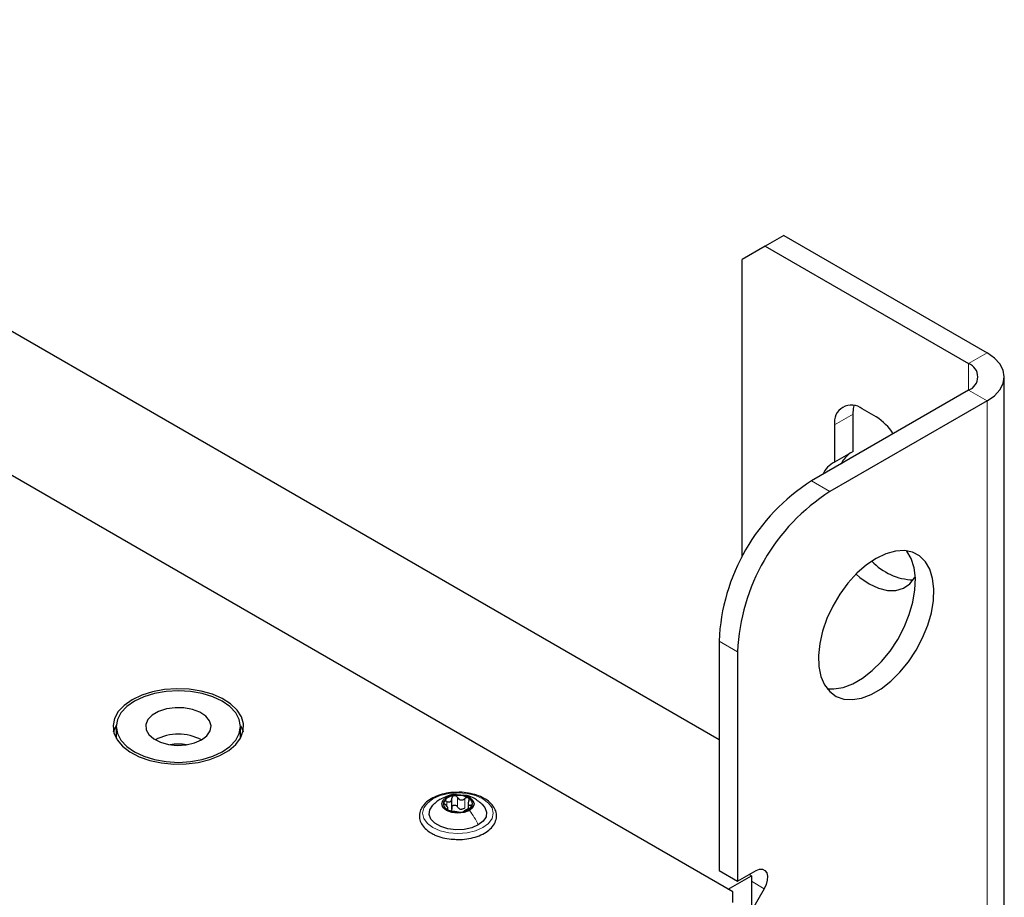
# Paper-space layout 'Blatt2' of a CAD drawing. Header units: millimetres. Extents: x 5 to 418, y 2 to 292.
# Tile 80 of 112: x 149 to 174, y 225 to 247. Entities that reach past the tile are written whole.
import ezdxf

# ---------------------------------------------------------------- set-up
doc = ezdxf.new("R2010")
doc.units = ezdxf.units.MM

psp = doc.layouts.new('Blatt2')

# ---------------------------------------------------------------- linework, layer by layer
at = {"color": 7, "linetype": 'Continuous', "lineweight": 25}
for p, q in [((166.987, 228.65), (113.6, 259.469)), ((167.34, 224.772), (109.357, 258.245)), ((168.637, 241.51), (168.165, 241.238)), ((168.637, 241.51), (173.822, 238.516)), ((168.165, 241.238), (167.576, 240.897)), ((168.165, 241.238), (173.351, 238.244)), ((167.576, 233.309), (167.576, 240.897)), ((174.261, 105.896), (174.261, 237.904)), ((173.351, 237.564), (169.344, 235.251)), ((173.822, 237.292), (169.815, 234.978)), ((170.994, 236.883), (170.64, 237.087)), ((170.404, 236.005), (170.404, 236.951)), ((169.933, 236.679), (169.933, 235.732)), ((170.404, 236.005), (169.933, 235.732)), ((166.987, 231.168), (166.987, 225.316)), ((167.458, 230.896), (167.458, 225.044)), ((151.615, 228.99), (151.615, 228.718)), ((154.781, 228.718), (154.781, 228.99)), ((151.615, 228.718), (151.616, 228.688)), ((154.781, 228.688), (154.781, 228.718)), ((160.176, 226.895), (160.176, 227.158)), ((160.585, 227.054), (160.585, 226.891)), ((160.072, 226.867), (160.072, 226.934)), ((166.987, 225.316), (167.458, 225.044)), ((167.458, 225.044), (167.93, 225.316)), ((167.222, 224.84), (167.812, 225.18)), ((167.812, 225.18), (167.753, 225.214)), ((167.812, 225.18), (167.812, 143.798)), ((167.34, 224.5), (167.34, 224.772)), ((168.138, 224.856), (167.812, 224.291))]:
    psp.add_line(p, q, dxfattribs=at)
at = {"color": 7, "linetype": 'Continuous', "lineweight": 18}
for p, q in [((173.351, 238.244), (173.822, 238.516)), ((173.351, 238.244), (173.351, 237.564)), ((173.351, 237.564), (173.822, 237.292)), ((173.822, 105.284), (173.822, 237.292)), ((170.404, 236.951), (169.933, 236.679)), ((169.344, 235.251), (169.815, 234.978)), ((167.458, 230.896), (166.987, 231.168)), ((160.041, 226.965), (160.041, 227.082)), ((160.316, 226.944), (160.316, 227.182)), ((160.501, 226.915), (160.501, 227.153)), ((160.052, 226.872), (160.052, 226.894)), ((160.653, 226.926), (160.653, 226.987)), ((167.812, 225.044), (168.138, 224.856))]:
    psp.add_line(p, q, dxfattribs=at)
at = {"color": 7, "linetype": 'Continuous', "lineweight": 25, "flags": 128}
for points in [[(173.822, 237.292), (174.009, 237.423), (174.147, 237.573), (174.233, 237.735), (174.261, 237.904), (174.233, 238.073), (174.147, 238.235), (174.009, 238.385), (173.822, 238.516)], [(170.404, 236.951), (170.418, 237.102), (170.435, 237.17)], [(170.994, 233.277), (170.745, 233.109), (170.503, 232.897), (170.275, 232.646), (170.068, 232.365), (169.888, 232.062), (169.739, 231.744), (169.627, 231.421), (169.554, 231.103), (169.522, 230.799), (169.532, 230.516), (169.585, 230.265), (169.678, 230.051), (169.809, 229.881), (169.974, 229.759), (170.169, 229.69), (170.387, 229.676), (170.622, 229.716), (170.869, 229.809), (171.119, 229.953), (171.365, 230.144), (171.6, 230.376), (171.819, 230.643), (172.013, 230.936), (172.178, 231.248), (172.309, 231.57), (172.402, 231.891), (172.455, 232.204), (172.465, 232.498), (172.434, 232.766), (172.361, 232.999), (172.248, 233.192), (172.099, 233.338), (171.919, 233.434), (171.712, 233.476), (171.484, 233.463), (171.243, 233.396), (170.994, 233.277)], [(169.743, 229.955), (169.915, 229.948), (170.151, 229.988), (170.397, 230.081), (170.647, 230.225), (170.893, 230.416), (171.129, 230.648), (171.347, 230.915), (171.542, 231.209), (171.707, 231.52), (171.838, 231.842), (171.931, 232.163), (171.983, 232.476), (171.994, 232.77), (171.962, 233.038), (171.889, 233.272), (171.777, 233.464), (171.773, 233.47)], [(170.481, 232.875), (170.58, 232.792), (170.817, 232.63), (171.054, 232.518), (171.283, 232.461), (171.496, 232.46), (171.687, 232.515), (171.848, 232.625), (171.974, 232.785), (171.992, 232.816)], [(152.02, 229.67), (151.818, 229.529), (151.666, 229.369), (151.57, 229.195), (151.532, 229.013), (151.555, 228.831), (151.637, 228.654), (151.775, 228.489), (151.965, 228.343), (152.199, 228.22), (152.47, 228.125), (152.767, 228.061), (153.079, 228.03), (153.396, 228.035), (153.706, 228.074), (153.997, 228.146), (154.259, 228.248), (154.483, 228.378), (154.661, 228.529), (154.786, 228.697), (154.853, 228.876), (154.861, 229.059), (154.808, 229.239), (154.697, 229.41), (154.532, 229.567), (154.319, 229.702), (154.066, 229.812), (153.781, 229.892), (153.474, 229.939), (153.158, 229.952), (152.844, 229.93), (152.542, 229.875), (152.264, 229.787), (152.02, 229.67)], [(154.318, 228.344), (154.515, 228.482), (154.661, 228.64), (154.751, 228.812), (154.781, 228.99), (154.751, 229.168), (154.661, 229.34), (154.515, 229.498), (154.318, 229.636), (154.078, 229.75), (153.804, 229.835), (153.507, 229.887), (153.198, 229.904), (152.889, 229.887), (152.592, 229.835), (152.318, 229.75), (152.079, 229.636), (151.882, 229.498), (151.735, 229.34), (151.645, 229.168), (151.615, 228.99), (151.645, 228.812), (151.735, 228.64), (151.882, 228.482), (152.079, 228.344), (152.318, 228.23), (152.592, 228.146), (152.889, 228.094), (153.198, 228.076), (153.507, 228.094), (153.804, 228.146), (154.078, 228.23), (154.318, 228.344)], [(153.787, 228.65), (153.924, 228.754), (154.008, 228.876), (154.031, 229.007), (153.992, 229.136), (153.895, 229.254), (153.746, 229.353), (153.556, 229.425), (153.34, 229.464), (153.113, 229.469), (152.892, 229.438), (152.695, 229.373), (152.534, 229.281), (152.423, 229.167), (152.369, 229.039), (152.377, 228.908), (152.446, 228.783), (152.57, 228.674), (152.741, 228.588), (152.946, 228.532), (153.17, 228.509), (153.395, 228.523), (153.607, 228.571), (153.787, 228.65)], [(151.548, 228.854), (151.611, 229.011), (151.616, 229.02)], [(154.781, 229.02), (154.842, 228.877), (154.848, 228.854)], [(160.036, 227.186), (160.17, 227.237), (160.328, 227.255), (160.486, 227.237), (160.62, 227.186), (160.709, 227.108), (160.741, 227.017), (160.709, 226.926), (160.62, 226.849)], [(160.62, 226.849), (160.486, 226.797), (160.328, 226.779), (160.17, 226.797), (160.036, 226.849), (159.947, 226.926), (159.916, 227.017), (159.947, 227.108), (160.036, 227.186)], [(160.958, 226.996), (161.015, 226.927), (161.06, 226.809), (161.045, 226.689), (160.972, 226.576), (160.847, 226.48)], [(160.847, 226.48), (160.68, 226.407), (160.484, 226.365), (160.276, 226.357), (160.072, 226.382), (159.889, 226.44), (159.741, 226.525), (159.641, 226.631), (159.597, 226.749), (159.612, 226.869), (159.684, 226.982), (159.689, 226.987)], [(167.93, 225.316), (168.015, 225.351), (168.093, 225.353), (168.157, 225.323), (168.202, 225.263), (168.223, 225.179), (168.218, 225.076), (168.189, 224.966), (168.138, 224.856)]]:
    psp.add_lwpolyline(points, dxfattribs=at)
at = {"color": 7, "linetype": 'Continuous', "lineweight": 18, "flags": 128}
psp.add_lwpolyline([(159.692, 227.146), (159.878, 227.229), (160.095, 227.281), (160.328, 227.299), (160.561, 227.281), (160.778, 227.229), (160.965, 227.146), (161.108, 227.039), (161.197, 226.913), (161.228, 226.779), (161.197, 226.645), (161.108, 226.519), (160.965, 226.412), (160.778, 226.329), (160.561, 226.277), (160.328, 226.259), (160.095, 226.277), (159.878, 226.329), (159.692, 226.412), (159.549, 226.519), (159.459, 226.645), (159.428, 226.779), (159.459, 226.913), (159.549, 227.039), (159.692, 227.146)], dxfattribs=at)
at = {"color": 7, "linetype": 'Continuous', "lineweight": 25}
for centre, radius, start, end in [((173.222, 237.904), 0.364, 290.7834, 69.2166), ((170.364, 236.749), 0.437, 50.7967, 189.214), ((170.253, 235.687), 1.406, 33.1023, 58.2158), ((170.74, 235.386), 0.706, 124.5094, 154.6115), ((170.256, 235.121), 0.692, 117.8802, 154.7213), ((172.084, 230.947), 5.102, 122.4871, 177.5129), ((172.556, 230.675), 5.102, 122.4873, 177.5127), ((171.977, 234.209), 1.481, 222.4461, 268.4947), ((153.198, 227.537), 1.259, 62.1017, 117.8983), ((153.198, 227.34), 1.202, 80.1124, 99.8876), ((160.121, 227.018), 0.165, 160.539, 249.2579), ((160.252, 226.885), 0.342, 93.4335, 146.5611), ((160.329, 226.659), 0.576, 62.6428, 99.7711), ((160.535, 227.016), 0.165, 340.539, 69.2579), ((160.327, 227.375), 0.576, 242.6428, 279.7711), ((160.431, 227.09), 0.211, 254.2708, 268.1431), ((160.405, 227.15), 0.342, 273.4335, 326.5611)]:
    psp.add_arc(centre, radius, start, end, dxfattribs=at)
for points, knots in [([(160.344, 227.312), (160.277, 227.311), (160.135, 227.309), (159.924, 227.267), (159.726, 227.197), (159.558, 227.098), (159.431, 226.976), (159.355, 226.835), (159.336, 226.685), (159.374, 226.542), (159.459, 226.415), (159.559, 226.327), (159.631, 226.283), (159.65, 226.271)], [0, 0, 0, 0, 0.0866794, 0.1860201, 0.2857737, 0.3862316, 0.4874251, 0.5875941, 0.6837558, 0.7762888, 0.8686662, 0.9642393, 1, 1, 1, 1]), ([(160.295, 227.253), (160.282, 227.255), (160.208, 227.263), (160.078, 227.229), (159.973, 227.18), (159.923, 227.157)], [0, 0, 0, 0, 0.101836, 0.574859, 1, 1, 1, 1]), ([(160.253, 226.114), (160.297, 226.111), (160.417, 226.104), (160.613, 226.129), (160.824, 226.182), (161.01, 226.266), (161.161, 226.376), (161.266, 226.507), (161.317, 226.654), (161.31, 226.802), (161.25, 226.939), (161.145, 227.06), (160.997, 227.163), (160.811, 227.244), (160.599, 227.295), (160.438, 227.317), (160.353, 227.313), (160.344, 227.312)], [0, 0, 0, 0, 0.043178, 0.116961, 0.19094, 0.26533, 0.340301, 0.415461, 0.48884, 0.558844, 0.627333, 0.696902, 0.76915, 0.842962, 0.916921, 0.990714, 1, 1, 1, 1]), ([(159.889, 227.142), (159.855, 227.121), (159.783, 227.076), (159.72, 227.016), (159.687, 226.985)], [0, 0, 0, 0, 0.473586, 1, 1, 1, 1]), ([(159.966, 227.073), (159.964, 227.068), (159.962, 227.057), (159.969, 227.037), (159.983, 227.018), (159.996, 227.006), (160.003, 227.001)], [0, 0, 0, 0, 0.249857, 0.499466, 0.749011, 1, 1, 1, 1]), ([(160.041, 227.082), (160.033, 227.085), (160.017, 227.091), (159.994, 227.092), (159.975, 227.086), (159.969, 227.078), (159.966, 227.073)], [0, 0, 0, 0, 0.249807, 0.500055, 0.750309, 1, 1, 1, 1]), ([(160.052, 226.894), (160.06, 226.896), (160.071, 226.899), (160.072, 226.913), (160.068, 226.927), (160.058, 226.944), (160.038, 226.97), (160.017, 226.988), (160.003, 227.001)], [0, 0, 0, 0, 0.249201, 0.374338, 0.498932, 0.624008, 0.74976, 1, 1, 1, 1]), ([(160.041, 227.082), (160.057, 227.076), (160.083, 227.067), (160.116, 227.069), (160.138, 227.077), (160.155, 227.092), (160.172, 227.118), (160.174, 227.143), (160.175, 227.16)], [0, 0, 0, 0, 0.249168, 0.374303, 0.498903, 0.623987, 0.749746, 1, 1, 1, 1]), ([(160.231, 227.226), (160.223, 227.224), (160.206, 227.22), (160.188, 227.204), (160.177, 227.183), (160.176, 227.168), (160.175, 227.16)], [0, 0, 0, 0, 0.250033, 0.499632, 0.749228, 1, 1, 1, 1]), ([(160.175, 226.922), (160.176, 226.929), (160.177, 226.945), (160.188, 226.965), (160.206, 226.981), (160.23, 226.99), (160.257, 226.989), (160.282, 226.98), (160.303, 226.965), (160.312, 226.951), (160.316, 226.944)], [0, 0, 0, 0, 0.125193, 0.249438, 0.374279, 0.499024, 0.623869, 0.749369, 0.87443, 1, 1, 1, 1]), ([(160.316, 227.182), (160.312, 227.189), (160.303, 227.203), (160.282, 227.218), (160.257, 227.228), (160.24, 227.227), (160.231, 227.226)], [0, 0, 0, 0, 0.249815, 0.499908, 0.75012, 1, 1, 1, 1]), ([(160.316, 227.182), (160.326, 227.167), (160.34, 227.144), (160.371, 227.125), (160.398, 227.117), (160.425, 227.117), (160.462, 227.125), (160.485, 227.142), (160.501, 227.153)], [0, 0, 0, 0, 0.249199, 0.374336, 0.49893, 0.624007, 0.749759, 1, 1, 1, 1]), ([(160.963, 226.991), (160.894, 227.049), (160.774, 227.149), (160.601, 227.229), (160.507, 227.234), (160.479, 227.236)], [0, 0, 0, 0, 0.491121, 0.849181, 1, 1, 1, 1]), ([(160.593, 227.17), (160.586, 227.173), (160.573, 227.179), (160.547, 227.177), (160.522, 227.169), (160.508, 227.158), (160.501, 227.153)], [0, 0, 0, 0, 0.249991, 0.499611, 0.749127, 1, 1, 1, 1]), ([(160.604, 227.094), (160.597, 227.078), (160.586, 227.055), (160.584, 227.026), (160.588, 227.007), (160.598, 226.994), (160.618, 226.984), (160.639, 226.986), (160.653, 226.987)], [0, 0, 0, 0, 0.249201, 0.374338, 0.498932, 0.624008, 0.74976, 1, 1, 1, 1]), ([(160.604, 227.094), (160.608, 227.101), (160.615, 227.115), (160.616, 227.137), (160.61, 227.157), (160.599, 227.166), (160.593, 227.17)], [0, 0, 0, 0, 0.249852, 0.499902, 0.750115, 1, 1, 1, 1]), ([(160.69, 226.961), (160.692, 226.966), (160.695, 226.975), (160.687, 226.985), (160.673, 226.989), (160.66, 226.988), (160.653, 226.987)], [0, 0, 0, 0, 0.2498571, 0.4994664, 0.7490114, 1, 1, 1, 1]), ([(160.052, 226.894), (160.049, 226.893), (160.042, 226.891), (160.04, 226.884), (160.046, 226.875), (160.057, 226.868), (160.063, 226.864)], [0, 0, 0, 0, 0.249852, 0.499902, 0.750115, 1, 1, 1, 1]), ([(160.063, 226.864), (160.07, 226.861), (160.084, 226.853), (160.109, 226.845), (160.134, 226.838), (160.148, 226.836), (160.155, 226.835)], [0, 0, 0, 0, 0.249991, 0.499611, 0.749127, 1, 1, 1, 1]), ([(160.175, 226.922), (160.175, 226.909), (160.174, 226.883), (160.16, 226.863), (160.154, 226.853)], [0, 0, 0, 0, 0.50155, 1, 1, 1, 1]), ([(160.34, 226.806), (160.33, 226.807), (160.316, 226.809), (160.285, 226.813), (160.259, 226.817), (160.231, 226.822), (160.194, 226.828), (160.171, 226.832), (160.155, 226.835)], [0, 0, 0, 0, 0.249199, 0.374336, 0.49893, 0.624007, 0.749759, 1, 1, 1, 1]), ([(160.374, 226.887), (160.362, 226.894), (160.337, 226.908), (160.323, 226.932), (160.316, 226.944)], [0, 0, 0, 0, 0.498457, 1, 1, 1, 1]), ([(160.34, 226.806), (160.344, 226.805), (160.353, 226.804), (160.374, 226.804), (160.399, 226.805), (160.416, 226.807), (160.425, 226.808)], [0, 0, 0, 0, 0.249815, 0.499908, 0.75012, 1, 1, 1, 1]), ([(160.501, 226.915), (160.489, 226.906), (160.466, 226.889), (160.438, 226.883), (160.424, 226.88)], [0, 0, 0, 0, 0.501552, 1, 1, 1, 1]), ([(160.425, 226.808), (160.433, 226.81), (160.45, 226.812), (160.468, 226.818), (160.479, 226.824), (160.48, 226.826), (160.481, 226.828)], [0, 0, 0, 0, 0.250033, 0.499632, 0.749228, 1, 1, 1, 1]), ([(160.616, 226.906), (160.599, 226.898), (160.573, 226.887), (160.541, 226.87), (160.518, 226.857), (160.501, 226.847), (160.484, 226.836), (160.482, 226.831), (160.481, 226.828)], [0, 0, 0, 0, 0.249168, 0.374303, 0.498903, 0.623987, 0.749746, 1, 1, 1, 1]), ([(160.616, 226.906), (160.624, 226.909), (160.639, 226.916), (160.662, 226.93), (160.681, 226.946), (160.687, 226.956), (160.69, 226.961)], [0, 0, 0, 0, 0.249807, 0.500055, 0.750309, 1, 1, 1, 1]), ([(159.65, 226.271), (159.68, 226.255), (159.768, 226.208), (159.938, 226.152), (160.114, 226.116), (160.222, 226.114), (160.253, 226.114)], [0, 0, 0, 0, 0.180167, 0.52014, 0.85956, 1, 1, 1, 1])]:
    psp.add_open_spline(points, degree=3, knots=knots, dxfattribs=at)
at = {"color": 7, "linetype": 'Continuous', "lineweight": 18}
psp.add_open_spline([(159.891, 227.139), (159.898, 227.144), (159.938, 227.176), (159.991, 227.181), (160.036, 227.186)], degree=3, knots=[0, 0, 0, 0, 0.162643, 1, 1, 1, 1], dxfattribs=at)
psp.add_open_spline([(160.847, 226.48), (160.815, 226.545), (160.751, 226.677), (160.664, 226.791), (160.62, 226.849)], degree=3, dxfattribs=at)

doc.saveas('drawing.dxf')
